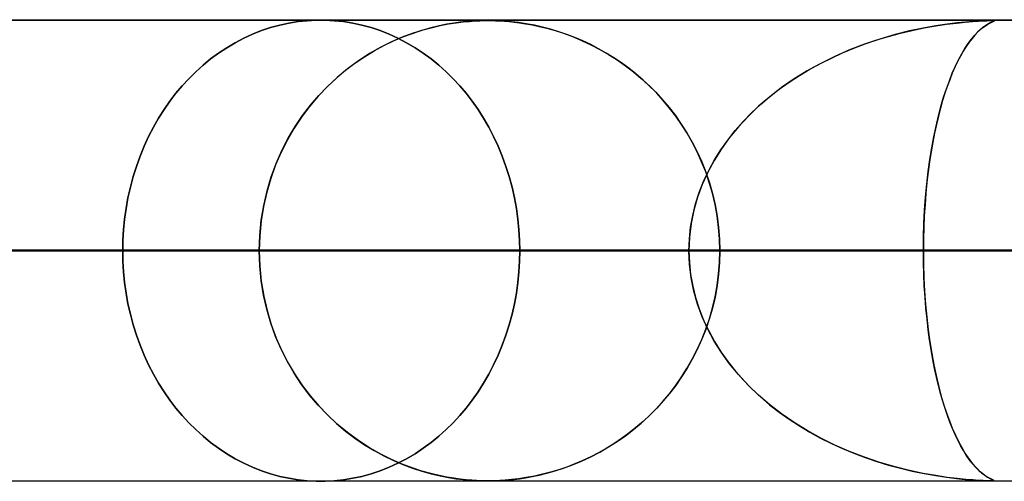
# Model space of a CAD drawing. Header units: millimetres. Extents: x -790 to 790, y -924 to 924.
# Tile 5 of 48: x -351 to -330, y 914 to 924. Entities that reach past the tile are written whole.
import ezdxf

# ---------------------------------------------------------------- set-up
doc = ezdxf.new("R2010")
doc.units = ezdxf.units.MM
doc.layers.add('HIDDEN', color=7, linetype='Continuous')
doc.layers.add('THICK', color=7, linetype='Continuous')

msp = doc.modelspace()

# ---------------------------------------------------------------- linework, layer by layer
at = {"layer": 'HIDDEN'}
for p, q in [((0, 923.99), (-677, 923.99)), ((-344.914, 923.978), (-344.718, 923.989)), ((-344.718, 923.989), (-344.914, 923.978)), ((-344.718, 923.989), (-344.524, 923.989)), ((-344.524, 923.989), (-344.718, 923.989)), ((0, 923.99), (-344.621, 923.99)), ((0, 923.99), (-344.621, 923.99)), ((-344.524, 923.989), (-344.328, 923.978)), ((-344.328, 923.978), (-344.524, 923.989)), ((-330.08, 923.98), (-647.9, 923.98)), ((-345.905, 923.762), (-345.709, 923.828)), ((-345.709, 923.828), (-345.905, 923.762)), ((-345.709, 923.828), (-345.51, 923.882)), ((-345.51, 923.882), (-345.709, 923.828)), ((-345.51, 923.882), (-345.311, 923.925)), ((-345.311, 923.925), (-345.51, 923.882)), ((-345.311, 923.925), (-345.112, 923.957)), ((-345.112, 923.957), (-345.311, 923.925)), ((-345.112, 923.957), (-344.914, 923.978)), ((-344.914, 923.978), (-345.112, 923.957)), ((-344.328, 923.978), (-344.129, 923.957)), ((-344.129, 923.957), (-344.328, 923.978)), ((-344.129, 923.957), (-343.93, 923.925)), ((-343.93, 923.925), (-344.129, 923.957)), ((-343.93, 923.925), (-343.731, 923.882)), ((-343.731, 923.882), (-343.93, 923.925)), ((-343.731, 923.882), (-343.532, 923.828)), ((-343.532, 923.828), (-343.731, 923.882)), ((-343.532, 923.828), (-343.335, 923.762)), ((-343.335, 923.762), (-343.532, 923.828)), ((-342.431, 923.77), (-342.23, 923.825)), ((-342.235, 923.824), (-342.431, 923.769)), ((-342.053, 923.867), (-342.235, 923.824)), ((-342.23, 923.825), (-342.035, 923.871)), ((-341.889, 923.9), (-342.053, 923.867)), ((-342.035, 923.871), (-341.851, 923.907)), ((-341.739, 923.925), (-341.889, 923.9)), ((-341.851, 923.907), (-341.684, 923.933)), ((-341.6, 923.944), (-341.739, 923.925)), ((-341.684, 923.933), (-341.534, 923.951)), ((-341.47, 923.958), (-341.6, 923.944)), ((-341.534, 923.951), (-341.401, 923.964)), ((-341.351, 923.968), (-341.47, 923.958)), ((-341.401, 923.964), (-341.283, 923.972)), ((-341.247, 923.974), (-341.351, 923.968)), ((-341.283, 923.972), (-341.178, 923.977)), ((-341.157, 923.978), (-341.247, 923.974)), ((-341.178, 923.977), (-341.085, 923.979)), ((-341.077, 923.979), (-341.157, 923.978)), ((-341.085, 923.979), (-340.999, 923.98)), ((-341, 923.98), (-341.077, 923.979)), ((-340.922, 923.979), (-341, 923.98)), ((-340.999, 923.98), (-340.919, 923.979)), ((-340.838, 923.977), (-340.922, 923.979)), ((-340.919, 923.979), (-340.835, 923.977)), ((-340.741, 923.973), (-340.838, 923.977)), ((-340.835, 923.977), (-340.743, 923.973)), ((-340.743, 923.973), (-340.641, 923.967)), ((-340.625, 923.966), (-340.741, 923.973)), ((-340.641, 923.967), (-340.536, 923.958)), ((-340.489, 923.954), (-340.625, 923.966)), ((-340.536, 923.958), (-340.429, 923.947)), ((-340.336, 923.936), (-340.489, 923.954)), ((-340.429, 923.947), (-340.314, 923.933)), ((-340.168, 923.91), (-340.336, 923.936)), ((-340.314, 923.933), (-340.184, 923.913)), ((-340.184, 923.913), (-340.042, 923.887)), ((-339.992, 923.878), (-340.168, 923.91)), ((-340.042, 923.887), (-339.887, 923.855)), ((-339.816, 923.838), (-339.992, 923.878)), ((-339.887, 923.855), (-339.721, 923.814)), ((-339.64, 923.792), (-339.816, 923.838)), ((-339.721, 923.814), (-339.545, 923.764)), ((-339.465, 923.739), (-339.64, 923.792)), ((-331.564, 923.819), (-331.859, 923.756)), ((-331.804, 923.769), (-331.546, 923.822)), ((-331.293, 923.867), (-331.564, 923.819)), ((-331.546, 923.822), (-331.293, 923.867)), ((-331.047, 923.904), (-331.293, 923.867)), ((-331.293, 923.867), (-331.058, 923.902)), ((-331.058, 923.902), (-330.846, 923.928)), ((-330.83, 923.93), (-331.047, 923.904)), ((-330.846, 923.928), (-330.658, 923.947)), ((-330.645, 923.949), (-330.83, 923.93)), ((-330.658, 923.947), (-330.498, 923.961)), ((-330.492, 923.961), (-330.645, 923.949)), ((-330.498, 923.961), (-330.367, 923.969)), ((-330.365, 923.969), (-330.492, 923.961)), ((-330.331, 923.779), (-330.386, 923.726)), ((-330.371, 923.741), (-330.299, 923.806)), ((-330.367, 923.969), (-330.264, 923.975)), ((-330.263, 923.975), (-330.365, 923.969)), ((-330.279, 923.822), (-330.331, 923.779)), ((-330.299, 923.806), (-330.231, 923.858)), ((-330.231, 923.859), (-330.279, 923.822)), ((-330.264, 923.975), (-330.184, 923.978)), ((-330.183, 923.978), (-330.263, 923.975)), ((-330.231, 923.858), (-330.171, 923.898)), ((-330.187, 923.888), (-330.231, 923.859)), ((-330.148, 923.911), (-330.187, 923.888)), ((-330.184, 923.978), (-330.123, 923.98)), ((-330.123, 923.98), (-330.183, 923.978)), ((-330.171, 923.898), (-330.12, 923.927)), ((-330.114, 923.93), (-330.148, 923.911)), ((-330.123, 923.98), (-330.08, 923.98)), ((-330.08, 923.98), (-330.123, 923.98)), ((-330.12, 923.927), (-330.079, 923.947)), ((-330.086, 923.944), (-330.114, 923.93)), ((-330.063, 923.955), (-330.086, 923.944)), ((-330.08, 923.98), (-330.078, 923.98)), ((-330.05, 923.98), (-330.08, 923.98)), ((-329.536, 923.98), (-330.08, 923.98)), ((-330.079, 923.947), (-330.05, 923.961)), ((-330.078, 923.98), (-330.076, 923.98)), ((-330.076, 923.98), (-330.075, 923.98)), ((-330.075, 923.98), (-330.073, 923.98)), ((-330.073, 923.98), (-330.072, 923.98)), ((-330.072, 923.98), (-330.07, 923.98)), ((-330.044, 923.963), (-330.063, 923.955)), ((-330.032, 923.978), (-330.05, 923.98)), ((-330.05, 923.961), (-330.033, 923.97)), ((-330.049, 923.979), (-330.033, 923.978)), ((-330.031, 923.97), (-330.044, 923.963)), ((-330.033, 923.978), (-330.027, 923.975)), ((-330.033, 923.97), (-330.027, 923.975)), ((-330.027, 923.975), (-330.032, 923.978)), ((-330.027, 923.975), (-330.031, 923.97)), ((-346.477, 923.5), (-346.29, 923.598)), ((-346.29, 923.598), (-346.477, 923.5)), ((-346.29, 923.598), (-346.099, 923.685)), ((-346.099, 923.685), (-346.29, 923.598)), ((-346.099, 923.685), (-345.905, 923.762)), ((-345.905, 923.762), (-346.099, 923.685)), ((-343.335, 923.762), (-343.141, 923.685)), ((-343.141, 923.685), (-343.335, 923.762)), ((-343.141, 923.685), (-342.949, 923.598)), ((-342.949, 923.598), (-343.141, 923.685)), ((-342.859, 923.619), (-343.088, 923.519)), ((-343.047, 923.538), (-342.84, 923.626)), ((-342.949, 923.598), (-342.761, 923.5)), ((-342.761, 923.5), (-342.949, 923.598)), ((-342.64, 923.701), (-342.859, 923.619)), ((-342.84, 923.626), (-342.634, 923.703)), ((-342.431, 923.769), (-342.64, 923.701)), ((-342.634, 923.703), (-342.431, 923.77)), ((-339.545, 923.764), (-339.361, 923.704)), ((-339.29, 923.68), (-339.465, 923.739)), ((-339.361, 923.704), (-339.168, 923.634)), ((-339.116, 923.613), (-339.29, 923.68)), ((-339.168, 923.634), (-338.969, 923.551)), ((-338.944, 923.539), (-339.116, 923.613)), ((-332.505, 923.581), (-332.84, 923.468)), ((-332.823, 923.475), (-332.571, 923.56)), ((-332.571, 923.56), (-332.317, 923.638)), ((-332.174, 923.678), (-332.505, 923.581)), ((-332.317, 923.638), (-332.061, 923.707)), ((-331.859, 923.756), (-332.174, 923.678)), ((-332.061, 923.707), (-331.804, 923.769)), ((-330.589, 923.483), (-330.517, 923.58)), ((-330.506, 923.593), (-330.57, 923.51)), ((-330.517, 923.58), (-330.444, 923.666)), ((-330.445, 923.665), (-330.506, 923.593)), ((-330.386, 923.726), (-330.445, 923.665)), ((-330.444, 923.666), (-330.371, 923.741)), ((-346.837, 923.274), (-346.66, 923.392)), ((-346.66, 923.392), (-346.837, 923.274)), ((-346.66, 923.392), (-346.477, 923.5)), ((-346.477, 923.5), (-346.66, 923.392)), ((-343.323, 923.402), (-343.563, 923.266)), ((-343.465, 923.324), (-343.256, 923.437)), ((-343.088, 923.519), (-343.323, 923.402)), ((-343.256, 923.437), (-343.047, 923.538)), ((-342.761, 923.5), (-342.578, 923.392)), ((-342.578, 923.392), (-342.761, 923.5)), ((-342.578, 923.392), (-342.4, 923.274)), ((-342.4, 923.274), (-342.578, 923.392)), ((-338.969, 923.551), (-338.769, 923.457)), ((-338.772, 923.459), (-338.944, 923.539)), ((-338.603, 923.371), (-338.772, 923.459)), ((-338.769, 923.457), (-338.573, 923.355)), ((-338.435, 923.276), (-338.603, 923.371)), ((-338.573, 923.355), (-338.383, 923.245)), ((-333.315, 923.279), (-333.071, 923.381)), ((-332.84, 923.468), (-333.166, 923.343)), ((-333.071, 923.381), (-332.823, 923.475)), ((-330.731, 923.258), (-330.661, 923.376)), ((-330.634, 923.417), (-330.697, 923.316)), ((-330.661, 923.376), (-330.589, 923.483)), ((-330.57, 923.51), (-330.634, 923.417)), ((-347.174, 923.013), (-347.009, 923.148)), ((-347.009, 923.148), (-347.174, 923.013)), ((-347.009, 923.148), (-346.837, 923.274)), ((-346.837, 923.274), (-347.009, 923.148)), ((-343.88, 923.056), (-343.673, 923.197)), ((-343.563, 923.266), (-343.806, 923.108)), ((-343.673, 923.197), (-343.465, 923.324)), ((-342.4, 923.274), (-342.227, 923.148)), ((-342.227, 923.148), (-342.4, 923.274)), ((-342.227, 923.148), (-342.062, 923.013)), ((-342.062, 923.013), (-342.227, 923.148)), ((-338.27, 923.174), (-338.435, 923.276)), ((-338.383, 923.245), (-338.198, 923.127)), ((-338.107, 923.065), (-338.27, 923.174)), ((-333.792, 923.051), (-333.556, 923.169)), ((-333.482, 923.204), (-333.787, 923.053)), ((-333.556, 923.169), (-333.315, 923.279)), ((-333.166, 923.343), (-333.482, 923.204)), ((-330.759, 923.207), (-330.82, 923.091)), ((-330.8, 923.129), (-330.731, 923.258)), ((-330.697, 923.316), (-330.759, 923.207)), ((-347.332, 922.87), (-347.174, 923.013)), ((-347.174, 923.013), (-347.332, 922.87)), ((-344.042, 922.935), (-344.266, 922.749)), ((-344.084, 922.902), (-343.88, 923.056)), ((-343.806, 923.108), (-344.042, 922.935)), ((-342.062, 923.013), (-341.903, 922.87)), ((-341.903, 922.87), (-342.062, 923.013)), ((-338.198, 923.127), (-338.019, 923.001)), ((-337.947, 922.948), (-338.107, 923.065)), ((-338.019, 923.001), (-337.845, 922.868)), ((-337.79, 922.823), (-337.947, 922.948)), ((-334.25, 922.788), (-334.024, 922.924)), ((-333.787, 923.053), (-334.082, 922.89)), ((-334.024, 922.924), (-333.792, 923.051)), ((-330.935, 922.838), (-330.868, 922.989)), ((-330.878, 922.967), (-330.935, 922.837)), ((-330.82, 923.091), (-330.878, 922.967)), ((-330.868, 922.989), (-330.8, 923.129)), ((-347.625, 922.565), (-347.482, 922.72)), ((-347.482, 922.72), (-347.625, 922.565)), ((-347.482, 922.72), (-347.332, 922.87)), ((-347.332, 922.87), (-347.482, 922.72)), ((-344.266, 922.749), (-344.478, 922.551)), ((-344.478, 922.551), (-344.284, 922.733)), ((-344.284, 922.733), (-344.084, 922.902)), ((-341.903, 922.87), (-341.751, 922.72)), ((-341.751, 922.72), (-341.903, 922.87)), ((-341.751, 922.72), (-341.608, 922.565)), ((-341.608, 922.565), (-341.751, 922.72)), ((-337.845, 922.868), (-337.678, 922.728)), ((-337.636, 922.691), (-337.79, 922.823)), ((-337.678, 922.728), (-337.517, 922.581)), ((-334.364, 922.715), (-334.635, 922.528)), ((-334.47, 922.644), (-334.25, 922.788)), ((-334.082, 922.89), (-334.364, 922.715)), ((-330.999, 922.676), (-330.935, 922.838)), ((-330.935, 922.837), (-330.99, 922.699)), ((-347.761, 922.404), (-347.625, 922.565)), ((-347.625, 922.565), (-347.761, 922.404)), ((-344.478, 922.551), (-344.677, 922.341)), ((-344.665, 922.355), (-344.478, 922.551)), ((-341.608, 922.565), (-341.471, 922.404)), ((-341.471, 922.404), (-341.608, 922.565)), ((-337.486, 922.551), (-337.636, 922.691)), ((-337.517, 922.581), (-337.362, 922.426)), ((-337.34, 922.403), (-337.486, 922.551)), ((-334.635, 922.528), (-334.892, 922.33)), ((-334.685, 922.491), (-334.47, 922.644)), ((-331.122, 922.317), (-331.062, 922.503)), ((-331.044, 922.554), (-331.095, 922.403)), ((-331.062, 922.503), (-330.999, 922.676)), ((-330.99, 922.699), (-331.044, 922.554)), ((-347.891, 922.233), (-347.761, 922.404)), ((-347.761, 922.404), (-347.891, 922.233)), ((-344.677, 922.341), (-344.864, 922.121)), ((-344.845, 922.144), (-344.665, 922.355)), ((-341.471, 922.404), (-341.34, 922.233)), ((-341.34, 922.233), (-341.471, 922.404)), ((-337.362, 922.426), (-337.214, 922.265)), ((-337.198, 922.247), (-337.34, 922.403)), ((-334.892, 922.33), (-335.134, 922.122)), ((-335.093, 922.159), (-334.893, 922.33)), ((-334.893, 922.33), (-334.685, 922.491)), ((-331.18, 922.12), (-331.122, 922.317)), ((-331.095, 922.403), (-331.144, 922.245)), ((-348.017, 922.053), (-347.891, 922.233)), ((-347.891, 922.233), (-348.017, 922.053)), ((-344.864, 922.121), (-345.037, 921.889)), ((-345.015, 921.92), (-344.845, 922.144)), ((-341.34, 922.233), (-341.214, 922.053)), ((-341.214, 922.053), (-341.34, 922.233)), ((-337.214, 922.265), (-337.073, 922.097)), ((-337.061, 922.083), (-337.198, 922.247)), ((-337.073, 922.097), (-336.937, 921.921)), ((-336.929, 921.91), (-337.061, 922.083)), ((-335.134, 922.122), (-335.361, 921.904)), ((-335.285, 921.98), (-335.093, 922.159)), ((-331.191, 922.08), (-331.236, 921.908)), ((-331.235, 921.912), (-331.18, 922.12)), ((-331.144, 922.245), (-331.191, 922.08)), ((-348.248, 921.669), (-348.136, 921.865)), ((-348.136, 921.865), (-348.248, 921.669)), ((-348.136, 921.865), (-348.017, 922.053)), ((-348.017, 922.053), (-348.136, 921.865)), ((-345.037, 921.889), (-345.197, 921.648)), ((-345.176, 921.682), (-345.015, 921.92)), ((-341.214, 922.053), (-341.093, 921.865)), ((-341.093, 921.865), (-341.214, 922.053)), ((-341.093, 921.865), (-340.98, 921.669)), ((-340.98, 921.669), (-341.093, 921.865)), ((-336.937, 921.921), (-336.808, 921.737)), ((-336.803, 921.728), (-336.929, 921.91)), ((-335.361, 921.904), (-335.571, 921.677)), ((-335.467, 921.792), (-335.285, 921.98)), ((-331.287, 921.692), (-331.235, 921.912)), ((-331.236, 921.908), (-331.279, 921.727)), ((-348.353, 921.465), (-348.248, 921.669)), ((-348.248, 921.669), (-348.353, 921.465)), ((-345.197, 921.648), (-345.345, 921.394)), ((-345.325, 921.43), (-345.176, 921.682)), ((-340.98, 921.669), (-340.875, 921.465)), ((-340.875, 921.465), (-340.98, 921.669)), ((-336.808, 921.737), (-336.686, 921.544)), ((-336.683, 921.539), (-336.803, 921.728)), ((-335.571, 921.677), (-335.763, 921.442)), ((-335.64, 921.596), (-335.467, 921.792)), ((-331.335, 921.461), (-331.287, 921.692)), ((-331.279, 921.727), (-331.32, 921.538)), ((-348.45, 921.256), (-348.353, 921.465)), ((-348.353, 921.465), (-348.45, 921.256)), ((-345.462, 921.164), (-345.325, 921.43)), ((-340.875, 921.465), (-340.777, 921.256)), ((-340.777, 921.256), (-340.875, 921.465)), ((-336.686, 921.544), (-336.571, 921.343)), ((-336.57, 921.341), (-336.683, 921.539)), ((-335.763, 921.442), (-335.938, 921.199)), ((-335.802, 921.391), (-335.64, 921.596)), ((-331.38, 921.219), (-331.335, 921.461)), ((-331.32, 921.538), (-331.358, 921.341)), ((-348.538, 921.04), (-348.45, 921.256)), ((-348.45, 921.256), (-348.538, 921.04)), ((-345.345, 921.394), (-345.479, 921.128)), ((-340.777, 921.256), (-340.688, 921.04)), ((-340.688, 921.04), (-340.777, 921.256)), ((-336.571, 921.343), (-336.464, 921.134)), ((-336.464, 921.135), (-336.57, 921.341)), ((-335.952, 921.179), (-335.802, 921.391)), ((-331.42, 920.967), (-331.38, 921.219)), ((-331.358, 921.341), (-331.394, 921.135)), ((-348.618, 920.82), (-348.538, 921.04)), ((-348.538, 921.04), (-348.618, 920.82)), ((-345.479, 921.128), (-345.6, 920.849)), ((-345.586, 920.884), (-345.462, 921.164)), ((-340.688, 921.04), (-340.608, 920.82)), ((-340.608, 920.82), (-340.688, 921.04)), ((-336.367, 920.921), (-336.464, 921.135)), ((-336.464, 921.134), (-336.366, 920.917)), ((-335.938, 921.199), (-336.095, 920.949)), ((-336.09, 920.958), (-335.952, 921.179)), ((-331.394, 921.135), (-331.427, 920.921)), ((-348.688, 920.596), (-348.618, 920.82)), ((-348.618, 920.82), (-348.688, 920.596)), ((-345.6, 920.849), (-345.704, 920.559)), ((-345.694, 920.592), (-345.586, 920.884)), ((-340.608, 920.82), (-340.537, 920.596)), ((-340.537, 920.596), (-340.608, 920.82)), ((-336.279, 920.7), (-336.367, 920.921)), ((-336.366, 920.917), (-336.277, 920.694)), ((-336.095, 920.949), (-336.234, 920.692)), ((-336.215, 920.73), (-336.09, 920.958)), ((-331.427, 920.921), (-331.457, 920.7)), ((-331.456, 920.705), (-331.42, 920.967)), ((-348.749, 920.369), (-348.688, 920.596)), ((-348.688, 920.596), (-348.749, 920.369)), ((-345.785, 920.287), (-345.694, 920.592)), ((-340.537, 920.596), (-340.476, 920.369)), ((-340.476, 920.369), (-340.537, 920.596)), ((-336.234, 920.692), (-336.354, 920.426)), ((-336.325, 920.494), (-336.215, 920.73)), ((-336.201, 920.471), (-336.279, 920.7)), ((-336.277, 920.694), (-336.199, 920.464)), ((-331.488, 920.433), (-331.456, 920.705)), ((-331.457, 920.7), (-331.484, 920.471)), ((-348.801, 920.139), (-348.749, 920.369)), ((-348.749, 920.369), (-348.801, 920.139)), ((-345.704, 920.559), (-345.792, 920.259)), ((-340.476, 920.369), (-340.424, 920.139)), ((-340.424, 920.139), (-340.476, 920.369)), ((-336.354, 920.426), (-336.455, 920.152)), ((-336.421, 920.252), (-336.325, 920.494)), ((-336.133, 920.236), (-336.201, 920.471)), ((-336.199, 920.464), (-336.131, 920.228)), ((-331.514, 920.154), (-331.488, 920.433)), ((-331.484, 920.471), (-331.507, 920.237)), ((-345.792, 920.259), (-345.862, 919.95)), ((-345.858, 919.972), (-345.785, 920.287)), ((-336.455, 920.152), (-336.536, 919.868)), ((-336.499, 920.006), (-336.421, 920.252)), ((-336.076, 919.994), (-336.133, 920.236)), ((-336.131, 920.228), (-336.075, 919.987)), ((-331.535, 919.867), (-331.514, 920.154)), ((-331.507, 920.237), (-331.526, 919.996)), ((-348.842, 919.908), (-348.801, 920.139)), ((-348.801, 920.139), (-348.842, 919.908)), ((-345.862, 919.95), (-345.913, 919.635)), ((-345.911, 919.651), (-345.858, 919.972)), ((-340.424, 920.139), (-340.381, 919.908)), ((-340.381, 919.908), (-340.424, 920.139)), ((-336.561, 919.756), (-336.499, 920.006)), ((-336.031, 919.747), (-336.076, 919.994)), ((-336.075, 919.987), (-336.031, 919.742)), ((-331.526, 919.996), (-331.541, 919.75)), ((-348.875, 919.677), (-348.842, 919.908)), ((-348.842, 919.908), (-348.875, 919.677)), ((-340.381, 919.908), (-340.349, 919.677)), ((-340.349, 919.677), (-340.381, 919.908)), ((-336.606, 919.503), (-336.561, 919.756)), ((-336.536, 919.868), (-336.594, 919.579)), ((-335.999, 919.497), (-336.031, 919.747)), ((-336.031, 919.742), (-335.999, 919.493)), ((-331.541, 919.75), (-331.553, 919.5)), ((-331.55, 919.577), (-331.535, 919.867)), ((-348.897, 919.446), (-348.875, 919.677)), ((-348.875, 919.677), (-348.897, 919.446)), ((-345.943, 919.323), (-345.911, 919.651)), ((-345.913, 919.635), (-345.943, 919.314)), ((-340.349, 919.677), (-340.326, 919.446)), ((-340.326, 919.446), (-340.349, 919.677)), ((-336.594, 919.579), (-336.63, 919.286)), ((-331.559, 919.284), (-331.55, 919.577)), ((-348.911, 919.217), (-348.897, 919.446)), ((-348.897, 919.446), (-348.911, 919.217)), ((-345.954, 918.99), (-345.943, 919.323)), ((-345.943, 919.314), (-345.954, 918.99)), ((-340.326, 919.446), (-340.312, 919.217)), ((-340.312, 919.217), (-340.326, 919.446)), ((-336.633, 919.247), (-336.606, 919.503)), ((-335.979, 919.245), (-335.999, 919.497)), ((-335.999, 919.493), (-335.979, 919.242)), ((-331.553, 919.5), (-331.559, 919.246)), ((-348.915, 918.99), (-348.911, 919.217)), ((-348.911, 919.217), (-348.915, 918.99)), ((-340.312, 919.217), (-340.308, 918.99)), ((-340.308, 918.99), (-340.312, 919.217)), ((-336.63, 919.286), (-336.642, 918.99)), ((-336.642, 918.99), (-336.633, 919.247)), ((-335.973, 918.99), (-335.979, 919.245)), ((-335.979, 919.242), (-335.973, 918.99)), ((-331.562, 918.99), (-331.559, 919.284)), ((-331.559, 919.246), (-331.562, 918.99)), ((-336.642, 918.99), (-652.871, 918.99)), ((-652.871, 918.99), (-336.642, 918.99)), ((-642.891, 918.99), (-331.562, 918.99)), ((-331.562, 918.99), (-642.891, 918.99)), ((-319.283, 918.99), (-618.77, 918.99)), ((-618.77, 918.99), (-319.283, 918.99)), ((-608.789, 918.99), (-314.203, 918.99)), ((-314.203, 918.99), (-608.789, 918.99)), ((-301.924, 918.99), (-584.669, 918.99)), ((-584.669, 918.99), (-301.924, 918.99)), ((-574.688, 918.99), (-296.844, 918.99)), ((-296.844, 918.99), (-574.688, 918.99)), ((-284.565, 918.99), (-550.567, 918.99)), ((-550.567, 918.99), (-284.565, 918.99)), ((-540.587, 918.99), (-279.485, 918.99)), ((-279.485, 918.99), (-540.587, 918.99)), ((-267.206, 918.99), (-516.466, 918.99)), ((-516.466, 918.99), (-267.206, 918.99)), ((-506.485, 918.99), (-262.126, 918.99)), ((-262.126, 918.99), (-506.485, 918.99)), ((-249.847, 918.99), (-482.364, 918.99)), ((-482.364, 918.99), (-249.847, 918.99)), ((-472.384, 918.99), (-244.766, 918.99)), ((-244.766, 918.99), (-472.384, 918.99)), ((-232.488, 918.99), (-448.262, 918.99)), ((-448.262, 918.99), (-232.488, 918.99)), ((-438.281, 918.99), (-227.407, 918.99)), ((-227.407, 918.99), (-438.281, 918.99)), ((-215.128, 918.99), (-414.16, 918.99)), ((-414.16, 918.99), (-215.128, 918.99)), ((-404.179, 918.99), (-210.048, 918.99)), ((-210.048, 918.99), (-404.179, 918.99)), ((-197.769, 918.99), (-380.057, 918.99)), ((-380.057, 918.99), (-197.769, 918.99)), ((-370.076, 918.99), (-192.688, 918.99)), ((-192.688, 918.99), (-370.076, 918.99)), ((-345.954, 918.99), (-370.076, 918.99)), ((-370.076, 918.99), (-345.954, 918.99)), ((-348.911, 918.763), (-348.915, 918.99)), ((-348.915, 918.99), (-348.911, 918.763)), ((-336.642, 918.99), (-348.915, 918.99)), ((-348.915, 918.99), (-336.642, 918.99)), ((-345.954, 918.99), (-345.943, 918.657)), ((-180.409, 918.99), (-345.954, 918.99)), ((-345.954, 918.99), (-180.409, 918.99)), ((-345.943, 918.666), (-345.954, 918.99)), ((-340.308, 918.99), (-340.312, 918.763)), ((-340.312, 918.763), (-340.308, 918.99)), ((-340.308, 918.99), (-328.035, 918.99)), ((-328.035, 918.99), (-340.308, 918.99)), ((-336.63, 918.694), (-336.642, 918.99)), ((-336.642, 918.99), (-336.633, 918.733)), ((-335.979, 918.738), (-335.973, 918.99)), ((-335.973, 918.99), (-335.979, 918.735)), ((-335.973, 918.99), (-175.328, 918.99)), ((-175.328, 918.99), (-335.973, 918.99)), ((-311.85, 918.99), (-335.973, 918.99)), ((-335.973, 918.99), (-311.85, 918.99)), ((-331.562, 918.99), (-331.559, 918.696)), ((-331.559, 918.733), (-331.562, 918.99)), ((-319.283, 918.99), (-331.562, 918.99)), ((-331.562, 918.99), (-319.283, 918.99)), ((-348.897, 918.534), (-348.911, 918.763)), ((-348.911, 918.763), (-348.897, 918.534)), ((-345.913, 918.345), (-345.943, 918.666)), ((-345.943, 918.657), (-345.911, 918.329)), ((-340.312, 918.763), (-340.326, 918.534)), ((-340.326, 918.534), (-340.312, 918.763)), ((-336.633, 918.733), (-336.606, 918.477)), ((-336.594, 918.401), (-336.63, 918.694)), ((-335.999, 918.487), (-335.979, 918.738)), ((-335.979, 918.735), (-335.999, 918.483)), ((-331.553, 918.479), (-331.559, 918.733)), ((-331.559, 918.696), (-331.55, 918.403)), ((-348.875, 918.303), (-348.897, 918.534)), ((-348.897, 918.534), (-348.875, 918.303)), ((-340.326, 918.534), (-340.349, 918.303)), ((-340.349, 918.303), (-340.326, 918.534)), ((-336.606, 918.477), (-336.561, 918.224)), ((-336.031, 918.238), (-335.999, 918.487)), ((-335.999, 918.483), (-336.031, 918.233)), ((-331.541, 918.228), (-331.553, 918.479)), ((-348.842, 918.072), (-348.875, 918.303)), ((-348.875, 918.303), (-348.842, 918.072)), ((-345.862, 918.03), (-345.913, 918.345)), ((-345.911, 918.329), (-345.858, 918.008)), ((-340.349, 918.303), (-340.381, 918.072)), ((-340.381, 918.072), (-340.349, 918.303)), ((-336.536, 918.112), (-336.594, 918.401)), ((-336.031, 918.233), (-336.076, 917.986)), ((-336.075, 917.993), (-336.031, 918.238)), ((-331.55, 918.403), (-331.535, 918.113)), ((-331.526, 917.982), (-331.541, 918.228)), ((-348.801, 917.841), (-348.842, 918.072)), ((-348.842, 918.072), (-348.801, 917.841)), ((-345.792, 917.721), (-345.862, 918.03)), ((-340.381, 918.072), (-340.424, 917.841)), ((-340.424, 917.841), (-340.381, 918.072)), ((-336.561, 918.224), (-336.499, 917.974)), ((-336.455, 917.828), (-336.536, 918.112)), ((-331.535, 918.113), (-331.514, 917.826)), ((-348.749, 917.611), (-348.801, 917.841)), ((-348.801, 917.841), (-348.749, 917.611)), ((-345.858, 918.008), (-345.785, 917.693)), ((-340.424, 917.841), (-340.476, 917.611)), ((-340.476, 917.611), (-340.424, 917.841)), ((-336.499, 917.974), (-336.421, 917.728)), ((-336.354, 917.554), (-336.455, 917.828)), ((-336.076, 917.986), (-336.133, 917.744)), ((-336.131, 917.752), (-336.075, 917.993)), ((-331.507, 917.741), (-331.526, 917.982)), ((-331.514, 917.826), (-331.488, 917.547)), ((-348.688, 917.384), (-348.749, 917.611)), ((-348.749, 917.611), (-348.688, 917.384)), ((-345.704, 917.421), (-345.792, 917.721)), ((-345.785, 917.693), (-345.694, 917.388)), ((-340.476, 917.611), (-340.537, 917.384)), ((-340.537, 917.384), (-340.476, 917.611)), ((-336.421, 917.728), (-336.325, 917.486)), ((-336.133, 917.744), (-336.201, 917.509)), ((-336.199, 917.516), (-336.131, 917.752)), ((-331.483, 917.506), (-331.507, 917.741)), ((-348.618, 917.16), (-348.688, 917.384)), ((-348.688, 917.384), (-348.618, 917.16)), ((-345.6, 917.131), (-345.704, 917.421)), ((-345.694, 917.388), (-345.586, 917.096)), ((-340.537, 917.384), (-340.608, 917.16)), ((-340.608, 917.16), (-340.537, 917.384)), ((-336.234, 917.288), (-336.354, 917.554)), ((-336.325, 917.486), (-336.215, 917.25)), ((-336.201, 917.509), (-336.279, 917.28)), ((-336.277, 917.286), (-336.199, 917.516)), ((-331.488, 917.547), (-331.456, 917.275)), ((-331.457, 917.277), (-331.483, 917.506)), ((-348.538, 916.94), (-348.618, 917.16)), ((-348.618, 917.16), (-348.538, 916.94)), ((-340.608, 917.16), (-340.688, 916.94)), ((-340.688, 916.94), (-340.608, 917.16)), ((-336.279, 917.28), (-336.367, 917.059)), ((-336.366, 917.063), (-336.277, 917.286)), ((-336.095, 917.031), (-336.234, 917.288)), ((-336.215, 917.25), (-336.09, 917.022)), ((-331.426, 917.055), (-331.457, 917.277)), ((-331.456, 917.275), (-331.42, 917.013)), ((-345.479, 916.852), (-345.6, 917.131)), ((-345.586, 917.096), (-345.462, 916.816)), ((-336.464, 916.846), (-336.366, 917.063)), ((-336.367, 917.059), (-336.464, 916.845)), ((-335.938, 916.781), (-336.095, 917.031)), ((-336.09, 917.022), (-335.952, 916.801)), ((-331.393, 916.84), (-331.426, 917.055)), ((-331.42, 917.013), (-331.38, 916.761)), ((-348.45, 916.724), (-348.538, 916.94)), ((-348.538, 916.94), (-348.45, 916.724)), ((-345.345, 916.586), (-345.479, 916.852)), ((-345.462, 916.816), (-345.325, 916.55)), ((-340.688, 916.94), (-340.777, 916.724)), ((-340.777, 916.724), (-340.688, 916.94)), ((-336.571, 916.637), (-336.464, 916.846)), ((-336.464, 916.845), (-336.57, 916.639)), ((-335.952, 916.801), (-335.802, 916.589)), ((-335.763, 916.538), (-335.938, 916.781)), ((-331.357, 916.634), (-331.393, 916.84)), ((-331.38, 916.761), (-331.335, 916.519)), ((-348.353, 916.515), (-348.45, 916.724)), ((-348.45, 916.724), (-348.353, 916.515)), ((-345.197, 916.332), (-345.345, 916.586)), ((-345.325, 916.55), (-345.176, 916.298)), ((-340.777, 916.724), (-340.875, 916.515)), ((-340.875, 916.515), (-340.777, 916.724)), ((-336.686, 916.436), (-336.571, 916.637)), ((-336.57, 916.639), (-336.683, 916.441)), ((-335.802, 916.589), (-335.64, 916.384)), ((-335.571, 916.303), (-335.763, 916.538)), ((-331.319, 916.437), (-331.357, 916.634)), ((-331.335, 916.519), (-331.287, 916.288)), ((-348.248, 916.311), (-348.353, 916.515)), ((-348.353, 916.515), (-348.248, 916.311)), ((-348.136, 916.115), (-348.248, 916.311)), ((-348.248, 916.311), (-348.136, 916.115)), ((-345.037, 916.091), (-345.197, 916.332)), ((-340.98, 916.311), (-341.093, 916.115)), ((-341.093, 916.115), (-340.98, 916.311)), ((-340.875, 916.515), (-340.98, 916.311)), ((-340.98, 916.311), (-340.875, 916.515)), ((-336.808, 916.243), (-336.686, 916.436)), ((-336.683, 916.441), (-336.803, 916.252)), ((-335.64, 916.384), (-335.467, 916.188)), ((-331.278, 916.248), (-331.319, 916.437)), ((-348.017, 915.927), (-348.136, 916.115)), ((-348.136, 916.115), (-348.017, 915.927)), ((-345.176, 916.298), (-345.015, 916.06)), ((-344.864, 915.859), (-345.037, 916.091)), ((-341.093, 916.115), (-341.214, 915.927)), ((-341.214, 915.927), (-341.093, 916.115)), ((-336.937, 916.059), (-336.808, 916.243)), ((-336.803, 916.252), (-336.929, 916.07)), ((-335.361, 916.076), (-335.571, 916.303)), ((-335.467, 916.188), (-335.285, 916)), ((-331.287, 916.288), (-331.235, 916.068)), ((-331.234, 916.067), (-331.278, 916.248)), ((-347.891, 915.747), (-348.017, 915.927)), ((-348.017, 915.927), (-347.891, 915.747)), ((-345.015, 916.06), (-344.845, 915.836)), ((-341.214, 915.927), (-341.34, 915.747)), ((-341.34, 915.747), (-341.214, 915.927)), ((-337.214, 915.715), (-337.073, 915.883)), ((-337.061, 915.897), (-337.198, 915.733)), ((-337.073, 915.883), (-336.937, 916.059)), ((-336.929, 916.07), (-337.061, 915.897)), ((-335.134, 915.858), (-335.361, 916.076)), ((-335.285, 916), (-335.093, 915.821)), ((-331.235, 916.068), (-331.18, 915.86)), ((-331.189, 915.895), (-331.234, 916.067)), ((-331.142, 915.73), (-331.189, 915.895)), ((-347.761, 915.576), (-347.891, 915.747)), ((-347.891, 915.747), (-347.761, 915.576)), ((-344.677, 915.639), (-344.864, 915.859)), ((-344.845, 915.836), (-344.665, 915.625)), ((-341.34, 915.747), (-341.471, 915.576)), ((-341.471, 915.576), (-341.34, 915.747)), ((-337.362, 915.554), (-337.214, 915.715)), ((-337.198, 915.733), (-337.34, 915.577)), ((-334.892, 915.65), (-335.134, 915.858)), ((-335.093, 915.821), (-334.893, 915.65)), ((-331.18, 915.86), (-331.122, 915.663)), ((-331.093, 915.572), (-331.142, 915.73)), ((-347.625, 915.415), (-347.761, 915.576)), ((-347.761, 915.576), (-347.625, 915.415)), ((-344.478, 915.429), (-344.677, 915.639)), ((-344.665, 915.625), (-344.478, 915.429)), ((-341.471, 915.576), (-341.608, 915.415)), ((-341.608, 915.415), (-341.471, 915.576)), ((-337.517, 915.399), (-337.362, 915.554)), ((-337.34, 915.577), (-337.486, 915.429)), ((-334.893, 915.65), (-334.685, 915.489)), ((-334.635, 915.452), (-334.892, 915.65)), ((-334.685, 915.489), (-334.47, 915.336)), ((-334.364, 915.265), (-334.635, 915.452)), ((-331.122, 915.663), (-331.062, 915.477)), ((-331.042, 915.42), (-331.093, 915.572)), ((-331.062, 915.477), (-330.999, 915.304)), ((-347.482, 915.26), (-347.625, 915.415)), ((-347.625, 915.415), (-347.482, 915.26)), ((-347.332, 915.11), (-347.482, 915.26)), ((-347.482, 915.26), (-347.332, 915.11)), ((-344.478, 915.429), (-344.284, 915.247)), ((-344.266, 915.231), (-344.478, 915.429)), ((-344.284, 915.247), (-344.084, 915.078)), ((-341.751, 915.26), (-341.903, 915.11)), ((-341.903, 915.11), (-341.751, 915.26)), ((-341.608, 915.415), (-341.751, 915.26)), ((-341.751, 915.26), (-341.608, 915.415)), ((-337.845, 915.112), (-337.678, 915.252)), ((-337.636, 915.289), (-337.79, 915.156)), ((-337.678, 915.252), (-337.517, 915.399)), ((-337.486, 915.429), (-337.636, 915.289)), ((-334.47, 915.336), (-334.25, 915.192)), ((-334.082, 915.09), (-334.364, 915.265)), ((-330.988, 915.275), (-331.042, 915.42)), ((-330.999, 915.304), (-330.935, 915.142)), ((-330.933, 915.138), (-330.988, 915.275)), ((-347.174, 914.968), (-347.332, 915.11)), ((-347.332, 915.11), (-347.174, 914.968)), ((-344.042, 915.045), (-344.266, 915.231)), ((-344.084, 915.078), (-343.88, 914.924)), ((-343.806, 914.872), (-344.042, 915.045)), ((-341.903, 915.11), (-342.062, 914.968)), ((-342.062, 914.968), (-341.903, 915.11)), ((-337.947, 915.032), (-338.107, 914.915)), ((-338.019, 914.979), (-337.845, 915.112)), ((-337.79, 915.156), (-337.947, 915.032)), ((-334.25, 915.192), (-334.024, 915.056)), ((-333.787, 914.927), (-334.082, 915.09)), ((-334.024, 915.056), (-333.792, 914.929)), ((-330.935, 915.142), (-330.868, 914.991)), ((-330.876, 915.007), (-330.933, 915.138)), ((-347.009, 914.832), (-347.174, 914.968)), ((-347.174, 914.968), (-347.009, 914.832)), ((-346.837, 914.706), (-347.009, 914.832)), ((-347.009, 914.832), (-346.837, 914.706)), ((-343.88, 914.924), (-343.673, 914.783)), ((-343.563, 914.714), (-343.806, 914.872)), ((-342.227, 914.832), (-342.4, 914.706)), ((-342.4, 914.706), (-342.227, 914.832)), ((-342.062, 914.968), (-342.227, 914.832)), ((-342.227, 914.832), (-342.062, 914.968)), ((-338.383, 914.735), (-338.198, 914.853)), ((-338.107, 914.915), (-338.27, 914.806)), ((-338.198, 914.853), (-338.019, 914.979)), ((-333.792, 914.929), (-333.556, 914.811)), ((-333.482, 914.776), (-333.787, 914.927)), ((-333.556, 914.811), (-333.315, 914.701)), ((-330.817, 914.884), (-330.876, 915.007)), ((-330.868, 914.991), (-330.8, 914.851)), ((-330.756, 914.767), (-330.817, 914.884)), ((-330.8, 914.851), (-330.731, 914.722)), ((-346.66, 914.588), (-346.837, 914.706)), ((-346.837, 914.706), (-346.66, 914.588)), ((-343.673, 914.783), (-343.465, 914.656)), ((-343.323, 914.578), (-343.563, 914.714)), ((-343.465, 914.656), (-343.256, 914.543)), ((-342.4, 914.706), (-342.578, 914.588)), ((-342.578, 914.588), (-342.4, 914.706)), ((-338.603, 914.609), (-338.772, 914.521)), ((-338.769, 914.523), (-338.573, 914.625)), ((-338.435, 914.704), (-338.603, 914.609)), ((-338.573, 914.625), (-338.383, 914.735)), ((-338.27, 914.806), (-338.435, 914.704)), ((-333.166, 914.637), (-333.482, 914.776)), ((-333.315, 914.701), (-333.071, 914.599)), ((-332.84, 914.512), (-333.166, 914.637)), ((-333.071, 914.599), (-332.823, 914.505)), ((-330.694, 914.659), (-330.756, 914.767)), ((-330.731, 914.722), (-330.661, 914.604)), ((-330.631, 914.558), (-330.694, 914.659)), ((-330.661, 914.604), (-330.589, 914.497)), ((-346.477, 914.48), (-346.66, 914.588)), ((-346.66, 914.588), (-346.477, 914.48)), ((-346.29, 914.382), (-346.477, 914.48)), ((-346.477, 914.48), (-346.29, 914.382)), ((-343.088, 914.461), (-343.323, 914.578)), ((-343.256, 914.543), (-343.047, 914.442)), ((-342.859, 914.361), (-343.088, 914.461)), ((-343.047, 914.442), (-342.84, 914.354)), ((-342.761, 914.48), (-342.949, 914.382)), ((-342.949, 914.382), (-342.761, 914.48)), ((-342.578, 914.588), (-342.761, 914.48)), ((-342.761, 914.48), (-342.578, 914.588)), ((-339.168, 914.346), (-338.969, 914.429)), ((-338.944, 914.441), (-339.116, 914.367)), ((-338.969, 914.429), (-338.769, 914.523)), ((-338.772, 914.521), (-338.944, 914.441)), ((-332.505, 914.399), (-332.84, 914.512)), ((-332.823, 914.505), (-332.571, 914.42)), ((-332.571, 914.42), (-332.317, 914.342)), ((-332.174, 914.302), (-332.505, 914.399)), ((-330.566, 914.465), (-330.631, 914.558)), ((-330.589, 914.497), (-330.517, 914.4)), ((-330.503, 914.383), (-330.566, 914.465)), ((-330.517, 914.4), (-330.444, 914.314)), ((-346.099, 914.295), (-346.29, 914.382)), ((-346.29, 914.382), (-346.099, 914.295)), ((-345.905, 914.218), (-346.099, 914.295)), ((-346.099, 914.295), (-345.905, 914.218)), ((-345.709, 914.153), (-345.905, 914.218)), ((-345.905, 914.218), (-345.709, 914.153)), ((-343.335, 914.218), (-343.532, 914.153)), ((-343.532, 914.153), (-343.335, 914.218)), ((-343.141, 914.295), (-343.335, 914.218)), ((-343.335, 914.218), (-343.141, 914.295)), ((-342.949, 914.382), (-343.141, 914.295)), ((-343.141, 914.295), (-342.949, 914.382)), ((-342.64, 914.279), (-342.859, 914.361)), ((-342.84, 914.354), (-342.634, 914.277)), ((-342.431, 914.211), (-342.64, 914.279)), ((-342.634, 914.277), (-342.431, 914.21)), ((-342.235, 914.156), (-342.431, 914.211)), ((-342.431, 914.21), (-342.23, 914.155)), ((-339.64, 914.188), (-339.816, 914.142)), ((-339.721, 914.166), (-339.545, 914.216)), ((-339.465, 914.241), (-339.64, 914.188)), ((-339.545, 914.216), (-339.361, 914.276)), ((-339.29, 914.3), (-339.465, 914.241)), ((-339.361, 914.276), (-339.168, 914.346)), ((-339.116, 914.367), (-339.29, 914.3)), ((-332.317, 914.342), (-332.061, 914.273)), ((-331.859, 914.224), (-332.174, 914.302)), ((-332.061, 914.273), (-331.804, 914.211)), ((-331.564, 914.161), (-331.859, 914.224)), ((-331.804, 914.211), (-331.546, 914.158)), ((-330.441, 914.311), (-330.503, 914.383)), ((-330.444, 914.314), (-330.371, 914.239)), ((-330.383, 914.25), (-330.441, 914.311)), ((-330.328, 914.198), (-330.383, 914.25)), ((-330.371, 914.239), (-330.299, 914.174)), ((-330.276, 914.155), (-330.328, 914.198)), ((-330.299, 914.174), (-330.231, 914.122)), ((0, 913.99), (-677, 913.99)), ((-647.9, 914), (-330.08, 914)), ((-647.9, 914), (-330.08, 914)), ((-613.8, 914), (-312.722, 914)), ((-579.7, 914), (-295.363, 914)), ((-545.6, 914), (-278.005, 914)), ((-511.5, 914), (-260.647, 914)), ((-477.4, 914), (-243.288, 914)), ((-443.3, 914), (-225.93, 914)), ((-409.2, 914), (-208.572, 914)), ((-375.1, 914), (-191.213, 914)), ((-345.51, 914.098), (-345.709, 914.153)), ((-345.709, 914.153), (-345.51, 914.098)), ((-345.311, 914.055), (-345.51, 914.098)), ((-345.51, 914.098), (-345.311, 914.055)), ((-345.112, 914.023), (-345.311, 914.055)), ((-345.311, 914.055), (-345.112, 914.023)), ((-344.914, 914.002), (-345.112, 914.023)), ((-345.112, 914.023), (-344.914, 914.002)), ((-344.718, 913.991), (-344.914, 914.002)), ((-344.914, 914.002), (-344.718, 913.991)), ((-344.524, 913.991), (-344.718, 913.991)), ((-344.718, 913.991), (-344.524, 913.991)), ((0, 913.99), (-344.621, 913.99)), ((0, 913.99), (-344.621, 913.99)), ((-344.328, 914.002), (-344.524, 913.991)), ((-344.524, 913.991), (-344.328, 914.002)), ((-344.129, 914.023), (-344.328, 914.002)), ((-344.328, 914.002), (-344.129, 914.023)), ((-343.93, 914.055), (-344.129, 914.023)), ((-344.129, 914.023), (-343.93, 914.055)), ((-343.731, 914.098), (-343.93, 914.055)), ((-343.93, 914.055), (-343.731, 914.098)), ((-343.532, 914.153), (-343.731, 914.098)), ((-343.731, 914.098), (-343.532, 914.153)), ((-342.053, 914.113), (-342.235, 914.156)), ((-342.23, 914.155), (-342.035, 914.109)), ((-341.889, 914.08), (-342.053, 914.113)), ((-342.035, 914.109), (-341.851, 914.073)), ((-341.739, 914.055), (-341.889, 914.08)), ((-341.851, 914.073), (-341.684, 914.047)), ((-341.6, 914.036), (-341.739, 914.055)), ((-341.684, 914.047), (-341.534, 914.029)), ((-341.47, 914.022), (-341.6, 914.036)), ((-341.534, 914.029), (-341.401, 914.016)), ((-341.351, 914.012), (-341.47, 914.022)), ((-341.401, 914.016), (-341.283, 914.008)), ((-341.247, 914.006), (-341.351, 914.012)), ((-341.283, 914.008), (-341.178, 914.003)), ((-341.157, 914.002), (-341.247, 914.006)), ((-341.178, 914.003), (-341.085, 914.001)), ((-341.077, 914), (-341.157, 914.002)), ((-341.085, 914.001), (-340.999, 914)), ((-341, 914), (-341.077, 914)), ((-340.922, 914), (-341, 914)), ((-341, 914), (-173.855, 914)), ((-340.999, 914), (-340.919, 914.001)), ((-340.838, 914.003), (-340.922, 914)), ((-340.919, 914.001), (-340.835, 914.003)), ((-340.741, 914.007), (-340.838, 914.003)), ((-340.835, 914.003), (-340.743, 914.007)), ((-340.743, 914.007), (-340.641, 914.013)), ((-340.625, 914.014), (-340.741, 914.007)), ((-340.641, 914.013), (-340.536, 914.022)), ((-340.489, 914.026), (-340.625, 914.014)), ((-340.536, 914.022), (-340.429, 914.033)), ((-340.336, 914.044), (-340.489, 914.026)), ((-340.429, 914.033), (-340.314, 914.047)), ((-340.168, 914.07), (-340.336, 914.044)), ((-340.314, 914.047), (-340.184, 914.067)), ((-340.184, 914.067), (-340.042, 914.093)), ((-339.992, 914.102), (-340.168, 914.07)), ((-340.042, 914.093), (-339.887, 914.125)), ((-339.816, 914.142), (-339.992, 914.102)), ((-339.887, 914.125), (-339.721, 914.166)), ((-331.293, 914.113), (-331.564, 914.161)), ((-331.546, 914.158), (-331.293, 914.113)), ((-331.047, 914.076), (-331.293, 914.113)), ((-331.293, 914.113), (-331.058, 914.078)), ((-331.058, 914.078), (-330.846, 914.052)), ((-330.83, 914.05), (-331.047, 914.076)), ((-330.846, 914.052), (-330.658, 914.033)), ((-330.645, 914.031), (-330.83, 914.05)), ((-330.658, 914.033), (-330.498, 914.019)), ((-330.492, 914.019), (-330.645, 914.031)), ((-330.498, 914.019), (-330.367, 914.011)), ((-330.365, 914.011), (-330.492, 914.019)), ((-330.367, 914.011), (-330.264, 914.005)), ((-330.263, 914.005), (-330.365, 914.011)), ((-330.228, 914.119), (-330.276, 914.155)), ((-330.264, 914.005), (-330.184, 914.002)), ((-330.183, 914.002), (-330.263, 914.005)), ((-330.231, 914.122), (-330.171, 914.082)), ((-330.184, 914.09), (-330.228, 914.119)), ((-330.145, 914.067), (-330.184, 914.09)), ((-330.184, 914.002), (-330.123, 914)), ((-330.123, 914), (-330.183, 914.002)), ((-330.171, 914.082), (-330.12, 914.053)), ((-330.112, 914.049), (-330.145, 914.067)), ((-330.08, 914), (-330.123, 914)), ((-330.123, 914), (-330.08, 914)), ((-330.12, 914.053), (-330.079, 914.033)), ((-330.084, 914.035), (-330.112, 914.049)), ((-330.061, 914.025), (-330.084, 914.035)), ((-330.05, 914), (-330.08, 914)), ((-330.08, 914), (-330.051, 914)), ((-330.08, 914), (-329.536, 914)), ((-330.079, 914.033), (-330.05, 914.019)), ((-330.043, 914.016), (-330.061, 914.025)), ((-330.051, 914), (-330.034, 914.002)), ((-330.05, 914.019), (-330.033, 914.01)), ((-330.032, 914.002), (-330.05, 914)), ((-330.031, 914.009), (-330.043, 914.016)), ((-330.034, 914.002), (-330.027, 914.005)), ((-330.033, 914.01), (-330.027, 914.005)), ((-330.027, 914.005), (-330.032, 914.002)), ((-330.027, 914.005), (-330.031, 914.009))]:
    msp.add_line(p, q, dxfattribs=at)
at = {"layer": 'THICK'}
for p, q in [((-732, 924), (0, 924)), ((0, 919), (-732, 919))]:
    msp.add_line(p, q, dxfattribs=at)

doc.saveas('drawing.dxf')
